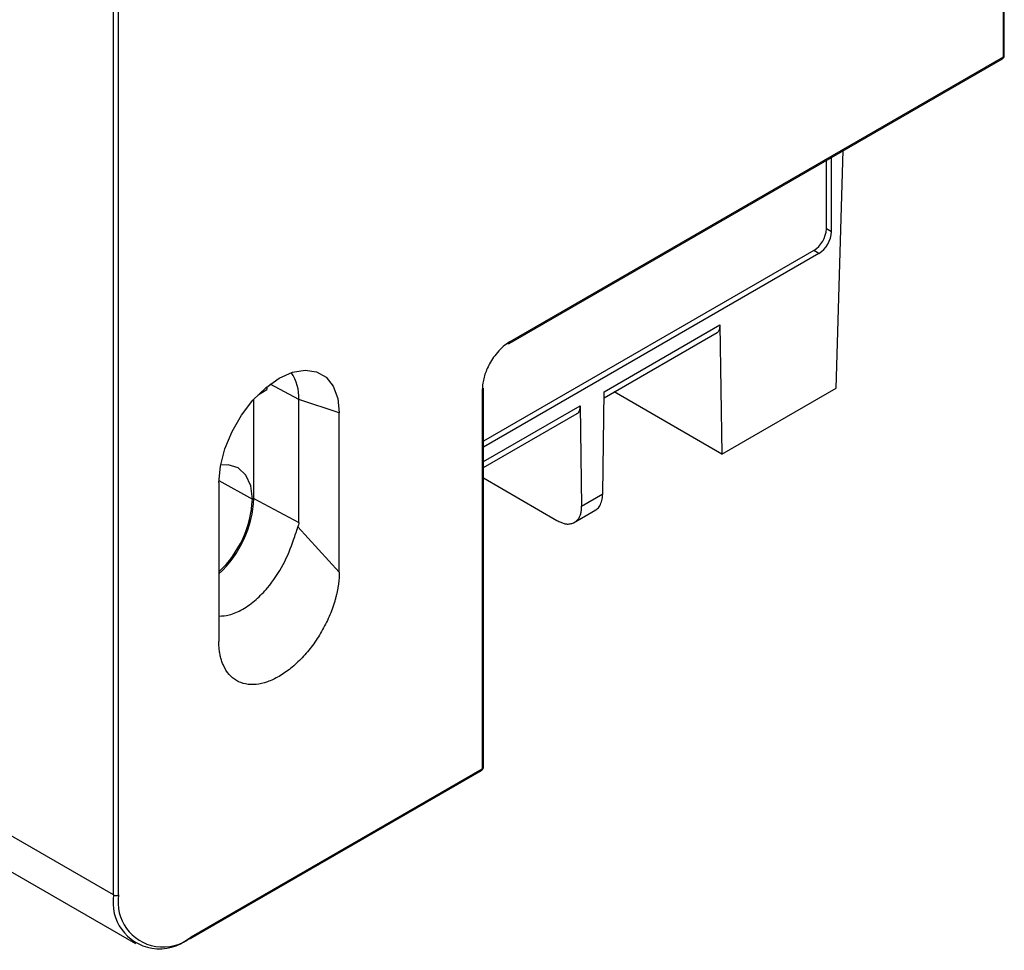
# Model space of a CAD drawing. Header units: inches. Extents: x -287 to -97, y 229 to 474.
# Tile 2 of 17: x -192 to -148, y 229 to 271. Entities that reach past the tile are written whole.
import ezdxf

# ---------------------------------------------------------------- set-up
doc = ezdxf.new("R2010")
doc.units = ezdxf.units.IN
doc.header["$MEASUREMENT"] = 0

# ---------------------------------------------------------------- blocks, each defined once
blk = doc.blocks.new('block 4')
at = {"color": 7, "lineweight": 25}
blk.add_lwpolyline([(-147.872, 269.112), (-147.872, 376.232)], dxfattribs=at)
blk = doc.blocks.new('block 53')
at = {"color": 7, "lineweight": 25}
blk.add_lwpolyline([(-230.228, 253.951), (-187.066, 229.035)], dxfattribs=at)
blk = doc.blocks.new('block 66')
at = {"color": 7, "lineweight": 25}
blk.add_lwpolyline([(-171.377, 236.983), (-171.377, 254.107)], dxfattribs=at)
blk = doc.blocks.new('block 67')
at = {"color": 7, "lineweight": 25}
blk.add_lwpolyline([(-170.212, 256.123), (-147.953, 268.973)], dxfattribs=at)
blk = doc.blocks.new('block 72')
at = {"color": 7, "lineweight": 25}
blk.add_lwpolyline([(-184.586, 229.264), (-171.457, 236.844)], dxfattribs=at)
blk = doc.blocks.new('block 80')
at = {"color": 7, "lineweight": 25}
blk.add_open_spline([(-171.457, 236.844), (-171.407, 236.873), (-171.377, 236.925), (-171.377, 236.983)], degree=3, dxfattribs=at)
blk = doc.blocks.new('block 90')
at = {"color": 7, "lineweight": 25}
blk.add_open_spline([(-147.953, 268.973), (-147.903, 269.002), (-147.872, 269.054), (-147.872, 269.112)], degree=3, dxfattribs=at)
blk = doc.blocks.new('block 91')
at = {"color": 7, "lineweight": 25}
blk.add_lwpolyline([(-171.377, 250.521), (-167.144, 252.964)], dxfattribs=at)
blk = doc.blocks.new('block 94')
at = {"color": 7, "lineweight": 25}
blk.add_lwpolyline([(-165.926, 253.667), (-160.831, 256.609)], dxfattribs=at)
blk = doc.blocks.new('block 96')
at = {"color": 7, "lineweight": 25}
blk.add_lwpolyline([(-167.305, 248.028), (-166.295, 248.612)], dxfattribs=at)
blk = doc.blocks.new('block 148')
at = {"color": 7, "lineweight": 25}
blk.add_lwpolyline([(-183.309, 249.849), (-183.241, 250.586), (-183.04, 251.365), (-182.716, 252.146), (-182.287, 252.891), (-181.772, 253.561), (-181.198, 254.125), (-180.594, 254.552), (-179.989, 254.822), (-179.415, 254.922), (-178.901, 254.845), (-178.471, 254.597), (-178.147, 254.189), (-177.946, 253.643), (-177.878, 252.984)], dxfattribs=at)
blk = doc.blocks.new('block 149')
at = {"color": 7, "lineweight": 25}
blk.add_lwpolyline([(-183.309, 249.849), (-183.309, 242.664)], dxfattribs=at)
blk = doc.blocks.new('block 150')
at = {"color": 7, "lineweight": 25}
blk.add_open_spline([(-177.878, 245.798), (-177.879, 245.752), (-177.879, 245.706), (-177.881, 245.659), (-177.882, 245.613), (-177.885, 245.565), (-177.889, 245.518), (-177.892, 245.471), (-177.896, 245.423), (-177.901, 245.375), (-177.906, 245.327), (-177.912, 245.279), (-177.919, 245.23), (-177.926, 245.182), (-177.933, 245.133), (-177.942, 245.084), (-177.951, 245.034), (-177.96, 244.985), (-177.97, 244.935), (-177.98, 244.885), (-177.991, 244.835), (-178.003, 244.785), (-178.015, 244.734), (-178.028, 244.684), (-178.042, 244.633), (-178.055, 244.582), (-178.07, 244.531), (-178.085, 244.479), (-178.153, 244.251), (-178.237, 244.02), (-178.335, 243.793), (-178.434, 243.565), (-178.548, 243.34), (-178.674, 243.122), (-178.799, 242.905), (-178.937, 242.694), (-179.085, 242.495), (-179.232, 242.295), (-179.39, 242.108), (-179.554, 241.934), (-179.719, 241.761), (-179.889, 241.602), (-180.063, 241.461), (-180.238, 241.32), (-180.416, 241.198), (-180.594, 241.096), (-180.771, 240.993), (-180.949, 240.91), (-181.123, 240.849), (-181.297, 240.789), (-181.468, 240.751), (-181.633, 240.734), (-181.797, 240.718), (-181.954, 240.724), (-182.102, 240.752), (-182.25, 240.781), (-182.388, 240.833), (-182.514, 240.906), (-182.639, 240.978), (-182.753, 241.071), (-182.852, 241.185), (-182.95, 241.299), (-183.034, 241.433), (-183.102, 241.583), (-183.13, 241.643), (-183.154, 241.707), (-183.177, 241.772), (-183.198, 241.837), (-183.218, 241.905), (-183.234, 241.975), (-183.251, 242.045), (-183.265, 242.117), (-183.276, 242.191), (-183.287, 242.265), (-183.295, 242.342), (-183.301, 242.421), (-183.306, 242.5), (-183.307, 242.582), (-183.309, 242.664)], degree=3, knots=[0, 0, 0, 0, 1, 1, 1, 2, 2, 2, 3, 3, 3, 4, 4, 4, 5, 5, 5, 6, 6, 6, 7, 7, 7, 8, 8, 8, 9, 9, 9, 10, 10, 10, 11, 11, 11, 12, 12, 12, 13, 13, 13, 14, 14, 14, 15, 15, 15, 16, 16, 16, 17, 17, 17, 18, 18, 18, 19, 19, 19, 20, 20, 20, 21, 21, 21, 22, 22, 22, 23, 23, 23, 24, 24, 24, 25, 25, 25, 26, 26, 26, 26], dxfattribs=at)
blk = doc.blocks.new('block 151')
at = {"color": 7, "lineweight": 25}
blk.add_lwpolyline([(-177.878, 245.798), (-177.878, 252.984)], dxfattribs=at)
blk = doc.blocks.new('block 152')
at = {"color": 7, "lineweight": 25}
blk.add_lwpolyline([(-184.553, 229.338), (-171.424, 236.917)], dxfattribs=at)
blk = doc.blocks.new('block 153')
at = {"color": 7, "lineweight": 25}
blk.add_open_spline([(-187.834, 231.232), (-188.014, 230.128), (-187.263, 229.087), (-186.158, 228.908), (-185.587, 228.815), (-185.002, 228.971), (-184.553, 229.338)], degree=3, knots=[0, 0, 0, 0, 1, 1, 1, 2, 2, 2, 2], dxfattribs=at)
blk = doc.blocks.new('block 154')
at = {"color": 7, "lineweight": 25}
blk.add_lwpolyline([(-187.834, 231.232), (-187.834, 356.068)], dxfattribs=at)
blk = doc.blocks.new('block 168')
at = {"color": 7, "lineweight": 25}
blk.add_lwpolyline([(-147.919, 376.205), (-147.919, 269.046)], dxfattribs=at)
blk = doc.blocks.new('block 169')
at = {"color": 7, "lineweight": 25}
blk.add_lwpolyline([(-147.919, 269.046), (-170.179, 256.196)], dxfattribs=at)
blk = doc.blocks.new('block 170')
at = {"color": 7, "lineweight": 25}
blk.add_open_spline([(-170.179, 256.196), (-170.286, 256.134), (-170.386, 256.061), (-170.48, 255.98), (-170.574, 255.898), (-170.663, 255.807), (-170.744, 255.713), (-170.825, 255.619), (-170.899, 255.52), (-170.963, 255.423), (-171.027, 255.326), (-171.083, 255.229), (-171.131, 255.135), (-171.228, 254.947), (-171.295, 254.772), (-171.344, 254.595), (-171.368, 254.507), (-171.387, 254.418), (-171.401, 254.325), (-171.415, 254.232), (-171.424, 254.137), (-171.424, 254.042)], degree=3, knots=[0, 0, 0, 0, 1, 1, 1, 2, 2, 2, 3, 3, 3, 4, 4, 4, 5, 5, 5, 6, 6, 6, 7, 7, 7, 7], dxfattribs=at)
blk = doc.blocks.new('block 171')
at = {"color": 7, "lineweight": 25}
blk.add_lwpolyline([(-171.424, 254.042), (-171.424, 236.917)], dxfattribs=at)
blk = doc.blocks.new('block 190')
at = {"color": 7, "lineweight": 25}
blk.add_open_spline([(-188.061, 231.232), (-188.031, 231.215), (-187.989, 231.205), (-187.948, 231.205), (-187.905, 231.205), (-187.864, 231.215), (-187.834, 231.232)], degree=3, knots=[0, 0, 0, 0, 1, 1, 1, 2, 2, 2, 2], dxfattribs=at)
blk = doc.blocks.new('block 191')
at = {"color": 7, "lineweight": 25}
blk.add_lwpolyline([(-188.061, 231.232), (-188.061, 356.068)], dxfattribs=at)
blk = doc.blocks.new('block 196')
at = {"color": 7, "lineweight": 25}
blk.add_lwpolyline([(-188.061, 231.232), (-231.222, 256.149)], dxfattribs=at)
blk = doc.blocks.new('block 764')
at = {"color": 7, "lineweight": 25}
blk.add_lwpolyline([(-177.878, 252.984), (-179.704, 253.594)], dxfattribs=at)
blk = doc.blocks.new('block 765')
at = {"color": 7, "lineweight": 25}
blk.add_open_spline([(-179.704, 253.594), (-179.677, 254.025), (-179.799, 254.451), (-180.048, 254.803)], degree=3, dxfattribs=at)
blk = doc.blocks.new('block 858')
at = {"color": 7, "lineweight": 25}
blk.add_lwpolyline([(-181.799, 249.087), (-181.873, 249.698), (-182.092, 250.181), (-182.44, 250.504), (-182.893, 250.644), (-183.232, 250.632)], dxfattribs=at)
blk = doc.blocks.new('block 859')
at = {"color": 7, "lineweight": 25}
blk.add_open_spline([(-183.309, 245.813), (-182.4, 246.667), (-181.858, 247.841), (-181.799, 249.087)], degree=3, dxfattribs=at)
blk = doc.blocks.new('block 860')
at = {"color": 7, "lineweight": 25}
blk.add_lwpolyline([(-181.725, 249.13), (-181.725, 253.614)], dxfattribs=at)
blk = doc.blocks.new('block 861')
at = {"color": 7, "lineweight": 25}
blk.add_open_spline([(-183.309, 245.723), (-182.356, 246.608), (-181.788, 247.831), (-181.725, 249.13)], degree=3, dxfattribs=at)
blk = doc.blocks.new('block 865')
at = {"color": 7, "lineweight": 25}
blk.add_open_spline([(-183.309, 243.814), (-183.155, 243.822), (-183.001, 243.831), (-182.839, 243.87), (-182.646, 243.917), (-182.44, 244.009), (-182.235, 244.128), (-182.03, 244.248), (-181.826, 244.395), (-181.628, 244.57), (-181.45, 244.726), (-181.278, 244.903), (-181.116, 245.095), (-180.848, 245.412), (-180.606, 245.77), (-180.407, 246.147), (-180.212, 246.519), (-180.058, 246.909), (-179.937, 247.256), (-179.865, 247.461), (-179.805, 247.651), (-179.745, 247.84)], degree=3, knots=[0, 0, 0, 0, 1, 1, 1, 2, 2, 2, 3, 3, 3, 4, 4, 4, 5, 5, 5, 6, 6, 6, 7, 7, 7, 7], dxfattribs=at)
blk = doc.blocks.new('block 866')
at = {"color": 7, "lineweight": 25}
blk.add_lwpolyline([(-177.878, 245.798), (-179.745, 247.84)], dxfattribs=at)
blk = doc.blocks.new('block 869')
at = {"color": 7, "lineweight": 25}
blk.add_open_spline([(-179.704, 248.042), (-179.704, 247.968), (-179.718, 247.901), (-179.745, 247.84)], degree=3, dxfattribs=at)
blk = doc.blocks.new('block 870')
at = {"color": 7, "lineweight": 25}
blk.add_lwpolyline([(-179.704, 248.042), (-179.704, 253.594)], dxfattribs=at)
blk = doc.blocks.new('block 885')
at = {"color": 7, "lineweight": 25}
blk.add_lwpolyline([(-181.54, 253.809), (-181.14, 254.04)], dxfattribs=at)
blk = doc.blocks.new('block 886')
at = {"color": 7, "lineweight": 25}
blk.add_lwpolyline([(-181.14, 254.173), (-181.14, 254.04)], dxfattribs=at)
blk = doc.blocks.new('block 891')
at = {"color": 7, "lineweight": 25}
blk.add_lwpolyline([(-181.725, 249.13), (-179.704, 248.042)], dxfattribs=at)
blk = doc.blocks.new('block 917')
at = {"color": 7, "lineweight": 25}
blk.add_open_spline([(-184.666, 229.272), (-184.643, 229.256), (-184.613, 229.253), (-184.586, 229.264)], degree=3, dxfattribs=at)
blk = doc.blocks.new('block 918')
at = {"color": 7, "lineweight": 25}
blk.add_open_spline([(-188.061, 231.232), (-188.246, 230.09), (-187.47, 229.013), (-186.327, 228.828), (-185.735, 228.732), (-185.131, 228.894), (-184.666, 229.272)], degree=3, knots=[0, 0, 0, 0, 1, 1, 1, 2, 2, 2, 2], dxfattribs=at)
blk = doc.blocks.new('block 1009')
at = {"color": 7, "lineweight": 25}
blk.add_open_spline([(-170.27, 256.121), (-170.251, 256.113), (-170.23, 256.114), (-170.212, 256.123)], degree=3, dxfattribs=at)
blk = doc.blocks.new('block 1074')
at = {"color": 7, "lineweight": 25}
blk.add_lwpolyline([(-156.241, 260.178), (-171.377, 251.44)], dxfattribs=at)
blk = doc.blocks.new('block 1075')
at = {"color": 7, "lineweight": 25}
blk.add_open_spline([(-156.241, 260.178), (-155.902, 260.395), (-155.689, 260.763), (-155.671, 261.165)], degree=3, dxfattribs=at)
blk = doc.blocks.new('block 1076')
at = {"color": 7, "lineweight": 25}
blk.add_lwpolyline([(-155.671, 261.165), (-155.671, 264.517)], dxfattribs=at)
blk = doc.blocks.new('block 1077')
at = {"color": 7, "lineweight": 25}
blk.add_lwpolyline([(-165.923, 253.94), (-160.701, 256.954)], dxfattribs=at)
blk = doc.blocks.new('block 1078')
at = {"color": 7, "lineweight": 25}
blk.add_lwpolyline([(-165.992, 249.328), (-165.923, 253.94)], dxfattribs=at)
blk = doc.blocks.new('block 1079')
at = {"color": 7, "lineweight": 25}
blk.add_lwpolyline([(-166.945, 248.777), (-165.992, 249.328)], dxfattribs=at)
blk = doc.blocks.new('block 1080')
at = {"color": 7, "lineweight": 25}
blk.add_lwpolyline([(-167.014, 253.31), (-166.945, 248.777)], dxfattribs=at)
blk = doc.blocks.new('block 1081')
at = {"color": 7, "lineweight": 25}
blk.add_lwpolyline([(-155.461, 254.1), (-155.142, 264.823)], dxfattribs=at)
blk = doc.blocks.new('block 1082')
at = {"color": 7, "lineweight": 25}
blk.add_lwpolyline([(-160.701, 256.954), (-160.612, 251.127)], dxfattribs=at)
blk = doc.blocks.new('block 1083')
at = {"color": 7, "lineweight": 25}
blk.add_lwpolyline([(-160.612, 251.127), (-155.461, 254.1)], dxfattribs=at)
blk = doc.blocks.new('block 1087')
at = {"color": 7, "lineweight": 25}
blk.add_lwpolyline([(-155.901, 261.293), (-155.901, 264.384)], dxfattribs=at)
blk = doc.blocks.new('block 1088')
at = {"color": 7, "lineweight": 25}
blk.add_open_spline([(-156.467, 260.313), (-156.131, 260.528), (-155.92, 260.894), (-155.901, 261.293)], degree=3, dxfattribs=at)
blk = doc.blocks.new('block 1089')
at = {"color": 7, "lineweight": 25}
blk.add_lwpolyline([(-156.467, 260.313), (-171.377, 251.706)], dxfattribs=at)
blk = doc.blocks.new('block 1140')
at = {"color": 7, "lineweight": 25}
blk.add_lwpolyline([(-156.241, 260.178), (-156.467, 260.313)], dxfattribs=at)
blk = doc.blocks.new('block 1166')
at = {"color": 7, "lineweight": 25}
blk.add_open_spline([(-167.014, 253.31), (-167.023, 253.232), (-167.032, 253.155), (-167.055, 253.086), (-167.078, 253.018), (-167.115, 252.958), (-167.175, 252.946)], degree=3, knots=[0, 0, 0, 0, 1, 1, 1, 2, 2, 2, 2], dxfattribs=at)
blk = doc.blocks.new('block 1182')
at = {"color": 7, "lineweight": 25}
blk.add_open_spline([(-168.057, 248.135), (-168.028, 248.119), (-167.999, 248.103), (-167.971, 248.089), (-167.943, 248.074), (-167.915, 248.061), (-167.888, 248.05), (-167.861, 248.038), (-167.834, 248.028), (-167.808, 248.018), (-167.782, 248.009), (-167.757, 248.002), (-167.731, 247.995), (-167.707, 247.989), (-167.682, 247.984), (-167.658, 247.98), (-167.634, 247.976), (-167.611, 247.973), (-167.588, 247.972), (-167.529, 247.969), (-167.474, 247.975), (-167.421, 247.988), (-167.365, 248.002), (-167.312, 248.024), (-167.263, 248.053), (-167.213, 248.081), (-167.168, 248.116), (-167.127, 248.158), (-167.091, 248.196), (-167.058, 248.241), (-167.032, 248.293), (-167.011, 248.334), (-166.995, 248.379), (-166.982, 248.428), (-166.968, 248.478), (-166.958, 248.532), (-166.953, 248.589), (-166.947, 248.65), (-166.946, 248.714), (-166.945, 248.777)], degree=3, knots=[0, 0, 0, 0, 1, 1, 1, 2, 2, 2, 3, 3, 3, 4, 4, 4, 5, 5, 5, 6, 6, 6, 7, 7, 7, 8, 8, 8, 9, 9, 9, 10, 10, 10, 11, 11, 11, 12, 12, 12, 13, 13, 13, 13], dxfattribs=at)
blk = doc.blocks.new('block 1183')
at = {"color": 7, "lineweight": 25}
blk.add_lwpolyline([(-171.377, 250.052), (-168.057, 248.135)], dxfattribs=at)
blk = doc.blocks.new('block 1195')
at = {"color": 7, "lineweight": 25}
blk.add_open_spline([(-160.701, 256.954), (-160.71, 256.877), (-160.719, 256.799), (-160.742, 256.731), (-160.765, 256.662), (-160.802, 256.602), (-160.862, 256.591)], degree=3, knots=[0, 0, 0, 0, 1, 1, 1, 2, 2, 2, 2], dxfattribs=at)
blk = doc.blocks.new('block 1196')
at = {"color": 7, "lineweight": 25}
blk.add_lwpolyline([(-155.671, 261.165), (-155.901, 261.293)], dxfattribs=at)
blk = doc.blocks.new('block 1206')
at = {"color": 7, "lineweight": 25}
blk.add_open_spline([(-166.34, 248.595), (-166.314, 248.608), (-166.287, 248.622), (-166.262, 248.639), (-166.207, 248.677), (-166.163, 248.735), (-166.125, 248.799), (-166.084, 248.867), (-166.051, 248.943), (-166.029, 249.03), (-166.007, 249.121), (-166, 249.224), (-165.992, 249.328)], degree=3, knots=[0, 0, 0, 0, 1, 1, 1, 2, 2, 2, 3, 3, 3, 4, 4, 4, 4], dxfattribs=at)
blk = doc.blocks.new('block 1207')
at = {"color": 7, "lineweight": 25}
blk.add_lwpolyline([(-160.612, 251.127), (-165.47, 253.931)], dxfattribs=at)
blk = doc.blocks.new('block 1353')
at = {"color": 253, "lineweight": 25}
blk.add_open_spline([(-147.919, 269.046), (-147.893, 269.058), (-147.875, 269.083), (-147.872, 269.112)], degree=3, dxfattribs=at)
blk = doc.blocks.new('block 1433')
at = {"color": 253, "lineweight": 25}
blk.add_lwpolyline([(-179.704, 253.594), (-180.992, 254.288)], dxfattribs=at)
blk = doc.blocks.new('block 1437')
at = {"color": 253, "lineweight": 25}
blk.add_lwpolyline([(-183.308, 249.943), (-181.799, 249.087)], dxfattribs=at)
blk = doc.blocks.new('block 1442')
at = {"color": 253, "lineweight": 25}
blk.add_open_spline([(-184.586, 229.264), (-184.563, 229.281), (-184.55, 229.309), (-184.553, 229.338)], degree=3, dxfattribs=at)
blk = doc.blocks.new('block 1449')
at = {"color": 253, "lineweight": 25}
blk.add_open_spline([(-171.424, 254.042), (-171.397, 254.053), (-171.379, 254.078), (-171.377, 254.107)], degree=3, dxfattribs=at)
blk = doc.blocks.new('block 1450')
at = {"color": 253, "lineweight": 25}
blk.add_open_spline([(-170.212, 256.123), (-170.188, 256.14), (-170.175, 256.168), (-170.179, 256.196)], degree=3, dxfattribs=at)
blk = doc.blocks.new('block 1451')
at = {"color": 253, "lineweight": 25}
blk.add_open_spline([(-171.424, 236.917), (-171.397, 236.929), (-171.379, 236.954), (-171.377, 236.983)], degree=3, dxfattribs=at)
blk = doc.blocks.new('block 1452')
at = {"color": 253, "lineweight": 25}
blk.add_open_spline([(-147.953, 268.973), (-147.929, 268.989), (-147.916, 269.018), (-147.919, 269.046)], degree=3, dxfattribs=at)
blk = doc.blocks.new('block 1453')
at = {"color": 253, "lineweight": 25}
blk.add_open_spline([(-171.457, 236.844), (-171.433, 236.86), (-171.42, 236.889), (-171.424, 236.917)], degree=3, dxfattribs=at)
blk = doc.blocks.new('block 1454')
at = {"color": 253, "lineweight": 25}
blk.add_lwpolyline([(-171.377, 250.792), (-167.014, 253.31)], dxfattribs=at)

msp = doc.modelspace()

# ---------------------------------------------------------------- block references
for name in ['block 168', 'block 4', 'block 191', 'block 154', 'block 67', 'block 169', 'block 90', 'block 1452', 'block 1353', 'block 1081', 'block 1087', 'block 1076', 'block 1088', 'block 1196', 'block 1075', 'block 1089', 'block 1074', 'block 1140', 'block 1077', 'block 1195', 'block 1082', 'block 94', 'block 196', 'block 170', 'block 1009', 'block 1450', 'block 148', 'block 765', 'block 886', 'block 1433', 'block 1449', 'block 66', 'block 53', 'block 885', 'block 171', 'block 1078', 'block 1207', 'block 1083', 'block 860', 'block 764', 'block 870', 'block 1454', 'block 1166', 'block 1080', 'block 151', 'block 91', 'block 858', 'block 149', 'block 1437', 'block 1183', 'block 1079', 'block 1206', 'block 861', 'block 859', 'block 891', 'block 1182', 'block 96', 'block 869', 'block 865', 'block 866', 'block 150', 'block 72', 'block 152', 'block 80', 'block 1453', 'block 1451', 'block 918', 'block 190', 'block 153', 'block 917', 'block 1442']:
    msp.add_blockref(name, (0, 0))

doc.saveas('drawing.dxf')
